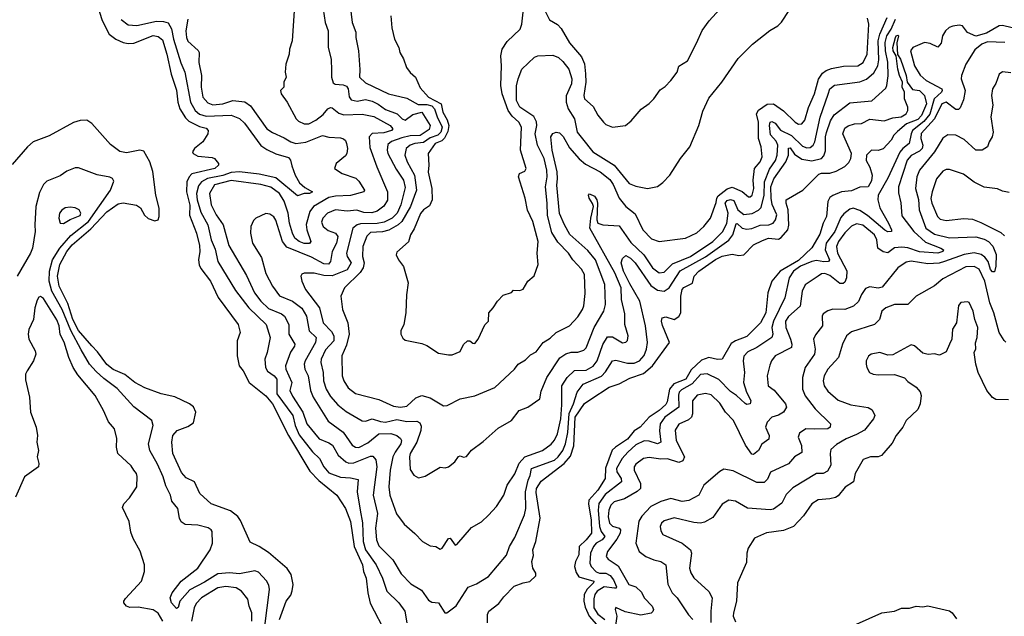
# Model space of a CAD drawing. Extents: x 1678431 to 1860718, y 384618 to 522882.
# Tile 34 of 256: x 1746131 to 1752066, y 412804 to 416402. Entities that reach past the tile are written whole.
import ezdxf

# ---------------------------------------------------------------- set-up
doc = ezdxf.new("R2010")
doc.units = 0

msp = doc.modelspace()

# ---------------------------------------------------------------- linework, layer by layer
at = {"layer": '0CON10XD'}
for points in [[(1746564.7, 416595), (1746627.4, 416397.4)], [(1748123.5, 416485), (1748134.5, 416385), (1748157.6, 416327.6), (1748156.5, 416295), (1748172.7, 416215), (1748181.3, 416101.3), (1748180, 416055), (1748215, 416020.9), (1748354.2, 415955), (1748465, 415929.4), (1748531.8, 415891.8), (1748585, 415891.9), (1748615, 415883.4), (1748630.7, 415865), (1748646.3, 415816.3), (1748676.6, 415755), (1748668.6, 415725), (1748651.9, 415705), (1748605, 415689.8), (1748565, 415662.3), (1748513.4, 415656.6), (1748483.5, 415646.5), (1748460.8, 415625), (1748453.1, 415585), (1748466.9, 415545), (1748511.2, 415465), (1748522.3, 415375), (1748485.6, 415275), (1748433.8, 415186.2), (1748411.6, 415165), (1748356.4, 415133.6), (1748316.9, 415123.1), (1748245, 415118.1), (1748223.5, 415096.5), (1748199.2, 415035), (1748197.3, 414975), (1748207.7, 414935), (1748202, 414905), (1748182.2, 414877.8), (1748088.5, 414785), (1748066.4, 414735), (1748076.5, 414655), (1748107.9, 414575), (1748116.2, 414505), (1748100.2, 414439.8), (1748072.1, 414375), (1748075.3, 414255.3), (1748084.3, 414224.3), (1748111.7, 414181.7), (1748155, 414148.2), (1748295, 414112.5), (1748385, 414070.8), (1748425.3, 414064.7), (1748465, 414070.5), (1748519.2, 414120.8), (1748555, 414136.1), (1748605, 414122.5), (1748685, 414074.3), (1748707.5, 414075), (1748785, 414115.6), (1748875, 414133.3), (1748995, 414183.1), (1749114.2, 414295), (1749136, 414325), (1749178.9, 414351.1), (1749209.4, 414380.6), (1749245, 414399.4), (1749286.7, 414455), (1749328.9, 414481.1), (1749364.8, 414515.2), (1749445, 414556.2), (1749495, 414611.2), (1749522.9, 414655), (1749532.4, 414677.6), (1749538.9, 414751.1), (1749535.3, 414865), (1749517.4, 414897.4), (1749464.5, 414955), (1749438, 414995), (1749375, 415060.7), (1749339.1, 415119.1), (1749311.9, 415221.9), (1749310.5, 415295), (1749301.2, 415395), (1749309.5, 415455), (1749308.3, 415495), (1749292, 415565), (1749252.2, 415645), (1749238.3, 415715), (1749248.3, 415765), (1749246, 415786), (1749229.1, 415819.1), (1749145.3, 415875), (1749125.8, 415915), (1749126.2, 416003.8), (1749135, 416046.2), (1749157.5, 416105), (1749235, 416176.2), (1749255, 416183.8), (1749345, 416188.1), (1749378, 416175), (1749405, 416150), (1749440.5, 416105), (1749459.7, 416045), (1749457.4, 416015), (1749425, 415944), (1749425.2, 415905), (1749436.8, 415865), (1749475, 415804.4), (1749492.1, 415725), (1749523.2, 415683.2), (1749585, 415605.3), (1749714.9, 415524.9), (1749805, 415415.4), (1749845, 415398.5), (1749915, 415384.5), (1749975, 415396.9), (1750008.6, 415421.4), (1750050, 415465), (1750113.3, 415565), (1750170, 415635), (1750224.4, 415765), (1750248.3, 415851.7), (1750285, 415930), (1750364.2, 416025), (1750462.2, 416167.8), (1750548, 416255), (1750653, 416337), (1750700, 416365), (1750723, 416387), (1750815, 416530)], [(1749300.5, 416450.5), (1749325, 416401.4), (1749373.1, 416373.1), (1749395, 416350), (1749445, 416262.5), (1749518.3, 416178.3), (1749536.1, 416136.1), (1749542, 416075), (1749543, 416025), (1749530.9, 415945), (1749535.5, 415925.5), (1749588, 415878), (1749615, 415826), (1749650, 415785), (1749665, 415771.2), (1749703.6, 415753.6), (1749782.5, 415765), (1749817, 415793), (1749877.3, 415862.7), (1749925, 415896.2), (1749953.8, 415925), (1749991.3, 415978.7), (1750020.9, 415999.1), (1750055, 416036.2), (1750093.1, 416086.9), (1750105, 416122), (1750155.5, 416154.5), (1750210.7, 416260.7), (1750245, 416336.7), (1750286.2, 416395), (1750435, 416560)], [(1747784.3, 416455), (1747773.1, 416275), (1747757.8, 416225), (1747755.7, 416194.3), (1747734.2, 416135), (1747731.2, 416085), (1747736.7, 416055), (1747723.8, 416025), (1747722.5, 415995), (1747703.3, 415975), (1747706, 415955), (1747742.9, 415905), (1747796.9, 415805), (1747811.1, 415791.1), (1747845, 415774.5), (1747873.8, 415775), (1747915, 415796.7), (1747960.4, 415829.6), (1747988.9, 415865), (1748005, 415872.7), (1748015, 415871.5), (1748055, 415839.3), (1748085, 415828.9), (1748195, 415832.5), (1748265, 415819.3), (1748363.5, 415765), (1748379.5, 415745), (1748372, 415735), (1748325, 415720.7), (1748255, 415715.3), (1748236.9, 415695), (1748241.8, 415631.8), (1748284.4, 415515.6), (1748348.6, 415365), (1748347, 415313), (1748325, 415277.5), (1748285, 415247.7), (1748252.4, 415237.6), (1748205, 415239.5), (1748163.3, 415253.3), (1748105, 415247.4), (1748035, 415254.7), (1747986.4, 415235), (1747958.8, 415205), (1747950.9, 415180.9), (1747959.1, 415155), (1747990.5, 415130.5), (1748035, 415114), (1748049, 415095), (1748040, 415055), (1748014.8, 415005), (1748004.6, 414945), (1747992.4, 414927.6), (1747965, 414930.6), (1747890.1, 414970.1), (1747740.5, 415030.5), (1747715.2, 415065.2), (1747675, 415194.2), (1747663, 415213), (1747638.9, 415228.9), (1747615, 415234.2), (1747554.4, 415205.6), (1747539.1, 415190.9), (1747524.2, 415154.2), (1747522.2, 415115), (1747534.4, 415055), (1747587.5, 414967.5), (1747615, 414872.5), (1747654.8, 414794.8), (1747696.7, 414736.7), (1747775.2, 414705.2), (1747832.4, 414662.4), (1747860.5, 414615), (1747875.6, 414525.6), (1747916.9, 414485), (1747914.7, 414455), (1747851.2, 414345), (1747846.4, 414325), (1747849.1, 414295), (1747870.2, 414255), (1747884.2, 414165), (1747899.5, 414125), (1747990.1, 413980.1), (1748080, 413915), (1748135, 413836), (1748155, 413824.7), (1748175, 413822.3), (1748228.7, 413851.3), (1748295, 413904.3), (1748367, 413907), (1748405, 413894.7), (1748426.6, 413876.6), (1748431.8, 413865), (1748429.2, 413845), (1748393.2, 413795), (1748380.4, 413765), (1748363.9, 413685), (1748355.7, 413585), (1748361.8, 413535), (1748401.3, 413421.3), (1748449.1, 413359.1), (1748513.6, 413303.6), (1748558.8, 413255), (1748605, 413228.8), (1748640, 413225), (1748665, 413208.8), (1748677.5, 413215), (1748715, 413274), (1748725.7, 413275.7), (1748755, 413233.8), (1748765, 413236.2), (1748855, 413340.6), (1748915, 413374.3), (1748956.6, 413413.4), (1749005, 413466.2), (1749050, 413535), (1749068.6, 413595), (1749115.9, 413664.1), (1749142.3, 413727.7), (1749175, 413765.7), (1749282.9, 413805), (1749335, 413841.5), (1749355, 413866.7), (1749371.7, 413905), (1749392.1, 413995), (1749399.2, 414079.2), (1749398.1, 414195), (1749431.3, 414245), (1749474.4, 414285.6), (1749545, 414288.9), (1749587.8, 414312.2), (1749612.2, 414345), (1749645, 414443.3), (1749675, 414490.4), (1749705, 414489.6), (1749765, 414453.8), (1749785, 414457.8), (1749795, 414468), (1749798.5, 414495), (1749778.9, 414565), (1749778.5, 414628.5), (1749758.3, 414715), (1749755.6, 414785), (1749718.3, 414875), (1749567.5, 415145), (1749572.9, 415205), (1749589.2, 415275), (1749584.4, 415294.4), (1749564, 415325), (1749560, 415345), (1749565, 415352.5), (1749595, 415337.1), (1749608.9, 415315), (1749614, 415295), (1749610, 415195), (1749616.2, 415175), (1749645, 415165.6), (1749745, 415159.5), (1749815, 415058.4), (1749892.7, 414985), (1749945.9, 414905), (1749985, 414874.7), (1750015, 414880), (1750065, 414929.4), (1750175, 414974.8), (1750309.5, 415065), (1750367.5, 415122.5), (1750392.7, 415172.7), (1750400.9, 415235), (1750382.5, 415295), (1750395, 415311), (1750415, 415317.8), (1750435, 415311), (1750460.8, 415255), (1750495, 415227), (1750546.3, 415233.7), (1750585.4, 415254.6), (1750599.5, 415270.5), (1750618.4, 415345), (1750620, 415425), (1750649.9, 415500.1), (1750687.2, 415552.8), (1750697, 415585), (1750701, 415645), (1750690.5, 415670.5), (1750657.5, 415707.5), (1750651.1, 415765), (1750654.9, 415785.1), (1750665, 415788), (1750685, 415779), (1750716.4, 415736.4), (1750783.7, 415703.7), (1750850.5, 415640.5), (1750875, 415630.2), (1750895, 415631.4), (1750914.2, 415645.8), (1750924.3, 415665.7), (1750956.9, 415815), (1751003.6, 415953.6), (1751015, 415985.5), (1751042.5, 416007.5), (1751195, 416027.8), (1751235, 416043.5), (1751278.9, 416081.1), (1751304.4, 416125), (1751309.6, 416160.4), (1751306.7, 416275), (1751316.8, 416315), (1751359.4, 416415)], [(1747960.3, 416465), (1747972, 416385), (1747990.8, 416335), (1747990.8, 416235), (1748008.8, 416165), (1748010.9, 416095), (1748010.6, 416055), (1748021.2, 416021.2), (1748033.1, 416013.1), (1748080.5, 416010.5), (1748101.4, 416001.4), (1748111.5, 415985), (1748116.4, 415936.4), (1748129.7, 415919.7), (1748165, 415911.9), (1748215, 415920.2), (1748255, 415910.4), (1748292.3, 415892.3), (1748335, 415860.4), (1748405.5, 415835.5), (1748435.4, 415805), (1748455, 415796.3), (1748500, 415830), (1748555.2, 415845.2), (1748605.2, 415765), (1748599.1, 415740.9), (1748545, 415704.3), (1748485, 415701.4), (1748435, 415689), (1748372, 415668), (1748350, 415650), (1748346.3, 415615), (1748350.8, 415595), (1748400.8, 415500.8), (1748444.2, 415435), (1748455, 415390), (1748428.2, 415285), (1748407, 415235), (1748375, 415205.5), (1748327.9, 415182.1), (1748285, 415172.7), (1748185, 415170.4), (1748165, 415164.2), (1748139.2, 415145), (1748101.1, 414995), (1748104.7, 414975), (1748129.7, 414935), (1748105, 414893.7), (1748015, 414857.9), (1747965, 414858.7), (1747905, 414874), (1747845.6, 414874.4), (1747832.2, 414867.8), (1747826, 414855), (1747831.9, 414825), (1747854, 414776), (1747937.1, 414665), (1747960.6, 414575), (1748011, 414521), (1748024.8, 414495), (1748023.9, 414465), (1747975, 414410.7), (1747948.6, 414355), (1747946.2, 414335), (1747960.6, 414275), (1747962.3, 414225), (1747978.6, 414175), (1748005, 414128.9), (1748049.4, 414079.4), (1748099.1, 414039.1), (1748195, 413982.7), (1748215, 413981.2), (1748255, 413995.3), (1748305, 413978.9), (1748335, 413975.8), (1748405, 413990.8), (1748465, 413978.1), (1748525, 413980.7), (1748541.8, 413971.8), (1748551.3, 413951.3), (1748549.2, 413925), (1748524.2, 413855), (1748485, 413785.6), (1748479.7, 413765), (1748485, 413690), (1748505.8, 413655.8), (1748535, 413640), (1748575, 413648.8), (1748665, 413704), (1748695, 413699.2), (1748715, 413705.8), (1748754.3, 413735), (1748775, 413768.8), (1748785, 413771.2), (1748805, 413763.3), (1748825, 413768.8), (1748855, 413806.7), (1748925, 413858), (1749015, 413939.2), (1749095.8, 413985), (1749140.8, 414045), (1749193.9, 414066.1), (1749265.3, 414114.7), (1749275, 414161.2), (1749308.9, 414245), (1749386.8, 414363.2), (1749422.3, 414387.7), (1749455, 414396.5), (1749495, 414397.5), (1749530.7, 414409.3), (1749545, 414422.5), (1749593.4, 414545), (1749651.1, 414645), (1749662.6, 414685), (1749657.4, 414805), (1749601.3, 414955), (1749555, 415010), (1749447.3, 415107.3), (1749414.2, 415165), (1749385, 415234.4), (1749369.5, 415405), (1749372, 415442), (1749371.2, 415485), (1749341, 415615), (1749333.2, 415695), (1749345, 415716.7), (1749365, 415724.1), (1749385, 415720.6), (1749407.8, 415697.8), (1749445, 415628.9), (1749502.5, 415562.5), (1749541.1, 415531.1), (1749630.4, 415485), (1749688, 415438), (1749707.9, 415407.9), (1749743.5, 415325), (1749785, 415276.5), (1749840.9, 415230.9), (1749886.9, 415135), (1749940.2, 415080.2), (1749985, 415064.4), (1750145, 415084.3), (1750212.1, 415117.9), (1750255, 415156), (1750294.2, 415205), (1750329.5, 415300.5), (1750332.3, 415325), (1750340.8, 415339.2), (1750395, 415381.9), (1750425, 415392.9), (1750485, 415366.7), (1750525, 415334.2), (1750535, 415334.3), (1750545.6, 415345), (1750555.3, 415385), (1750551.8, 415435), (1750560.9, 415505), (1750595, 415545.8), (1750606.5, 415575), (1750601.4, 415635), (1750583.5, 415685), (1750584.5, 415785), (1750573.3, 415835), (1750583.6, 415856.4), (1750637.5, 415892.5), (1750675.3, 415895.3), (1750735, 415853.3), (1750805, 415784.4), (1750825, 415773.3), (1750845.6, 415774.4), (1750862.8, 415797.2), (1750886.7, 415873.3), (1750921.4, 415955), (1750945.9, 416044.1), (1750969.9, 416080.1), (1750993.2, 416096.8), (1751025, 416108.8), (1751097.3, 416122.7), (1751183.9, 416123.9), (1751216.2, 416145), (1751240.3, 416195), (1751249.4, 416375), (1751240.9, 416410.9)], [(1748368.9, 416425), (1748373, 416353), (1748389.5, 416285), (1748416, 416235), (1748422, 416205), (1748445, 416166.7), (1748462.5, 416115), (1748483.7, 416083.7), (1748516.7, 416056.7), (1748545, 415991.1), (1748595, 415934.7), (1748671.2, 415895), (1748681.9, 415845), (1748708.5, 415798.5), (1748717.8, 415765), (1748711.8, 415728.2), (1748692, 415688), (1748675, 415672.3), (1748634.3, 415655), (1748593.3, 415595), (1748596.9, 415525), (1748592.4, 415482.4), (1748616, 415385), (1748616.2, 415315), (1748600.3, 415279.7), (1748565, 415255.7), (1748546.7, 415233.3), (1748508, 415142), (1748485.7, 415105), (1748475, 415062.5), (1748405, 415000), (1748400, 414985), (1748413.3, 414955), (1748443.9, 414913.9), (1748472, 414815), (1748462.3, 414742.3), (1748458.8, 414635), (1748446.2, 414565), (1748427.5, 414525), (1748427.5, 414505), (1748440.7, 414480.7), (1748455, 414470), (1748555, 414450), (1748585, 414437.5), (1748655, 414391.4), (1748715, 414380.8), (1748738.3, 414381.7), (1748785, 414400.8), (1748805, 414444), (1748830, 414465), (1748845, 414466.2), (1748861.7, 414451.7), (1748875, 414450), (1748894.2, 414475.8), (1748935, 414562.5), (1748957.5, 414585), (1748958.8, 414635), (1748985.8, 414664.2), (1749010, 414705), (1749045, 414740), (1749095, 414757.5), (1749108.3, 414771.7), (1749145, 414770), (1749165, 414776.7), (1749193.8, 414825), (1749232.3, 414857.7), (1749255.6, 414925), (1749250.8, 414995), (1749257.1, 415065), (1749224.4, 415185), (1749192.8, 415252.8), (1749178, 415325), (1749138, 415455), (1749144.3, 415475.7), (1749175, 415488), (1749184.2, 415505), (1749148.9, 415615), (1749156.2, 415755), (1749139.1, 415785), (1749099.8, 415819.8), (1749074.5, 415854.5), (1749038.5, 415955), (1749030.7, 416005), (1749035.3, 416125), (1749031.5, 416185), (1749038.7, 416225), (1749069.4, 416270.6), (1749147.3, 416345), (1749157.9, 416375), (1749167.8, 416465)], [(1746627.4, 416397.4), (1746669.3, 416315), (1746710, 416285), (1746755, 416265.8), (1746785, 416259.3), (1746818.4, 416261.6), (1746935, 416306.2), (1746965, 416300.7), (1746990.6, 416280.6), (1747017.4, 416195), (1747042.9, 416072.9), (1747075, 415977.5), (1747083.7, 415905), (1747096.8, 415865), (1747130.5, 415810.5), (1747151, 415791), (1747215, 415758.8), (1747255, 415747.5), (1747266.9, 415735), (1747264.4, 415715), (1747235.5, 415665), (1747184.4, 415625), (1747172.5, 415605), (1747175.8, 415595), (1747205, 415580), (1747290.5, 415570.5), (1747304.4, 415564.4), (1747330, 415535), (1747330, 415525), (1747307.5, 415505), (1747168.2, 415471.8), (1747151.2, 415455), (1747137.6, 415425), (1747137, 415365), (1747156.5, 415283.5), (1747154, 415224), (1747195.7, 415115), (1747215, 415040), (1747216.9, 415005), (1747209.3, 414955), (1747213, 414923), (1747222, 414902), (1747280.9, 414825), (1747326.5, 414726.5), (1747447.1, 414565), (1747459.2, 414515), (1747442.2, 414465), (1747441.5, 414375), (1747454.2, 414315), (1747477.5, 414285), (1747514.7, 414214.7), (1747615, 414134.6), (1747654.8, 414085), (1747751.2, 413895), (1747879.8, 413679.8), (1747933.7, 413623.7), (1748042.5, 413535), (1748095.2, 413455.2), (1748125.2, 413375), (1748146.8, 413225), (1748197.8, 413115), (1748203.9, 413075), (1748219.7, 413035), (1748229.4, 412945), (1748243.9, 412883.9), (1748341.1, 412695)], [(1746742.8, 416402.8), (1746785, 416370.7), (1746836.4, 416366.4), (1746955, 416393), (1746997.8, 416392.2), (1747025, 416383.9), (1747046.6, 416346.6), (1747057.6, 416285), (1747102.2, 416142.2), (1747126.9, 416086.9), (1747160.6, 415905), (1747188.4, 415855), (1747215, 415832.3), (1747255, 415820.8), (1747405, 415827.5), (1747455, 415807.1), (1747485, 415778.5), (1747583.9, 415643.9), (1747619.5, 415619.5), (1747674.2, 415594.2), (1747751.4, 415571.4), (1747763.8, 415555), (1747772, 415522), (1747792.1, 415465), (1747817.7, 415417.8), (1747849.8, 415389.8), (1747895.8, 415365), (1747877.5, 415355), (1747845, 415354), (1747805, 415340.8), (1747675, 415447.7), (1747575, 415471.7), (1747455, 415485.7), (1747405, 415481), (1747355, 415462.7), (1747262.7, 415445), (1747226.2, 415425), (1747208.7, 415401.3), (1747195.9, 415355), (1747201.2, 415315), (1747221.9, 415241.8), (1747264.4, 415165), (1747284.8, 415075), (1747309, 415019), (1747325.9, 414945), (1747430.8, 414769.2)], [(1747143.2, 416405), (1747132.2, 416335), (1747135.3, 416295), (1747145, 416273.8), (1747206.5, 416216.5), (1747212, 416205), (1747210.2, 416145), (1747226.2, 416065), (1747225.3, 415995), (1747235, 415934.6), (1747265, 415900), (1747295, 415889.1), (1747355, 415894.2), (1747415, 415915.8), (1747486.9, 415906.9), (1747522.6, 415882.6), (1747620, 415745), (1747655, 415721.3), (1747725, 415690.5), (1747765.6, 415665), (1747795, 415655.7), (1747855, 415664), (1747955, 415703.6), (1747995, 415693.1), (1748065, 415689.4), (1748083.2, 415683.2), (1748094.4, 415674.4), (1748101.1, 415655), (1748106.4, 415625), (1748103.5, 415595), (1748095, 415581.4), (1748037.5, 415535), (1748028, 415505), (1748075, 415474.5), (1748156.2, 415446.2), (1748175, 415427.8), (1748209.1, 415375), (1748205.8, 415364.2), (1748125, 415341.4), (1748035, 415338.7), (1747995, 415329.5), (1747902.2, 415275), (1747879.6, 415245), (1747858.1, 415168.1), (1747861.1, 415135), (1747885.6, 415065), (1747877, 415053), (1747845, 415052.2), (1747815, 415065.3), (1747790, 415085), (1747774.7, 415115.3), (1747757.3, 415175), (1747748.7, 415235), (1747725, 415308.5), (1747696.7, 415355), (1747645, 415393.2), (1747585, 415408.3), (1747405, 415432.4), (1747305, 415405.6), (1747274.3, 415355), (1747284, 415285), (1747315.6, 415225), (1747357.8, 415165), (1747391.3, 415041.3), (1747498.8, 414858.8), (1747545.8, 414755), (1747585, 414704.1), (1747631.2, 414661.2), (1747708.8, 414628.8), (1747727.9, 414615), (1747753.2, 414565), (1747752.9, 414505), (1747788.8, 414445), (1747787.4, 414432.6), (1747762.7, 414397.3), (1747732, 414315), (1747734.7, 414295), (1747771.5, 414215), (1747760, 414165), (1747775, 414130.9), (1747838.1, 414035), (1747861.1, 413965), (1747935, 413874.6), (1747995, 413851.2), (1748016.3, 413836.3), (1748051.1, 413775), (1748096.7, 413735), (1748115, 413727.5), (1748145, 413730.5), (1748245, 413770.4), (1748259.1, 413769.1), (1748278, 413748), (1748283.4, 413705), (1748261.6, 413535), (1748286.7, 413425), (1748275.3, 413335), (1748281.9, 413265), (1748295, 413228.2), (1748380, 413145), (1748429.7, 413059.7), (1748489.4, 412999.4), (1748552.7, 412962.7), (1748595, 412900.8), (1748615, 412890), (1748655, 412885.7), (1748694.4, 412824.4), (1748705, 412825.7), (1748762.4, 412867.6), (1748835, 412979.2), (1748885, 413000), (1748956.7, 413045), (1749065, 413172), (1749083.6, 413225), (1749115, 413280), (1749174.7, 413415.3), (1749181.8, 413455), (1749180.5, 413555), (1749195.5, 413625), (1749207.6, 413652.4), (1749215, 413695.4), (1749355, 413746), (1749376.7, 413765), (1749404.5, 413805), (1749420.9, 413845), (1749435, 413912.9), (1749443.5, 414026.5), (1749470, 414085), (1749490.8, 414155), (1749527.3, 414205), (1749637, 414253), (1749661.5, 414278.5), (1749705, 414345.4), (1749725, 414348.4), (1749795, 414331.6), (1749835, 414330.8), (1749867.9, 414345), (1749895, 414376.7), (1749910.2, 414415), (1749915.2, 414454.8), (1749903.5, 414556.5), (1749870, 414705), (1749809.4, 414809.4), (1749769.7, 414885), (1749757, 414935), (1749765, 414962.9), (1749785, 414979.3), (1749813.4, 414965), (1749841.7, 414935), (1749935, 414798.9), (1749975, 414771.9), (1750015, 414765.9), (1750045, 414784.5), (1750111.8, 414888.2), (1750265, 414972.3), (1750405, 415072), (1750430.2, 415105), (1750449.2, 415170.8), (1750455, 415173.1), (1750485.4, 415145.4), (1750515, 415138.5), (1750545, 415143.3), (1750595, 415162.6), (1750646.7, 415165), (1750673.6, 415175), (1750687.7, 415195), (1750694.8, 415225), (1750667.6, 415287.6), (1750659.9, 415325), (1750659.5, 415395), (1750677, 415443), (1750748.2, 415545), (1750765.3, 415585), (1750765, 415626.9), (1750775, 415628.9), (1750801.6, 415591.6), (1750845, 415562), (1750905, 415550.3), (1750964.6, 415565), (1750979.2, 415580.8), (1750989, 415611), (1750988.1, 415695), (1750995, 415722.2), (1751018.4, 415791.6), (1751041.5, 415828.5), (1751135, 415900.4), (1751267, 415913), (1751351.5, 415988.5), (1751358.8, 416005), (1751365.9, 416064.1), (1751364.3, 416145.7), (1751349.4, 416215), (1751347.3, 416265), (1751358.9, 416305), (1751385.1, 416345), (1751410.8, 416405)], [(1752113.8, 416353.8), (1752055, 416367), (1752035, 416364.8), (1751958.2, 416321.8), (1751895, 416302.3), (1751844.4, 416324.4), (1751814.8, 416364.8), (1751795, 416370), (1751755, 416362.8), (1751734.6, 416355), (1751710.9, 416335), (1751693.3, 416305), (1751685, 416260), (1751665, 416236.2), (1751618.4, 416258.4), (1751585, 416265.4), (1751515.6, 416235), (1751500.9, 416215), (1751524.4, 416125), (1751558.4, 416068.4), (1751595, 416036.1), (1751689.1, 415985), (1751692.4, 415975), (1751687.6, 415965), (1751643.8, 415925), (1751617.4, 415832.6), (1751581.2, 415788.8), (1751513.7, 415735), (1751504, 415715), (1751493.4, 415656.6), (1751454.4, 415625.6), (1751436.7, 415603.3), (1751363.4, 415446.6), (1751304.8, 415345), (1751304.2, 415315), (1751316.7, 415266.7), (1751367.6, 415175), (1751387.1, 415135), (1751385.8, 415125), (1751365, 415123.4), (1751345, 415133), (1751240.8, 415220.8), (1751195, 415250.7), (1751155.3, 415264.7), (1751135, 415259.3), (1751098, 415232), (1751079.8, 415210.2), (1751044.1, 415125), (1750991.6, 415055), (1750986.1, 415015), (1751013, 414955), (1751005.8, 414944.2), (1750978.9, 414941.1)], [(1748950.8, 412765), (1748950, 412815), (1748959.2, 412835), (1749018.1, 412881.9), (1749048.3, 412921.7), (1749112, 412985), (1749165, 413006), (1749205, 413013.3), (1749241.7, 413048.3), (1749242, 413065), (1749224.7, 413094.7), (1749217.1, 413135), (1749228.5, 413171.5), (1749223.1, 413205), (1749241.3, 413255), (1749267.5, 413395), (1749245, 413550), (1749247, 413575), (1749275, 413618.4), (1749412.6, 413725), (1749450.2, 413769.8), (1749471.4, 413831.4), (1749479.1, 414005), (1749535, 414088.2), (1749573.6, 414113.6), (1749685, 414185.9), (1749744.1, 414205.9), (1749809.7, 414240.3), (1749891.9, 414268.1), (1749945.6, 414314.4), (1750048, 414455), (1750005, 414558), (1749999.2, 414585), (1750003.1, 414605), (1750025, 414610.5), (1750075, 414594.6), (1750105, 414611.5), (1750115.3, 414635), (1750116.6, 414735), (1750124.7, 414775), (1750135, 414786.4), (1750187.2, 414812.8), (1750196.2, 414855), (1750224.8, 414885), (1750325, 414957), (1750365, 414976.3), (1750425, 414987.9), (1750465, 414980.4), (1750496.2, 414985), (1750554.2, 415045), (1750609.3, 415070.7), (1750645, 415085.2), (1750705, 415078.2), (1750721.5, 415088.5), (1750760.6, 415135), (1750767.6, 415162.4), (1750763.8, 415255), (1750750.6, 415295), (1750751.2, 415315), (1750852, 415375), (1750949.1, 415470.9), (1750965, 415476.9), (1751015, 415476.8), (1751052, 415488), (1751103.9, 415516.1), (1751128.9, 415541.1), (1751141.1, 415565), (1751145.4, 415595), (1751092.7, 415715), (1751105, 415748.6), (1751125, 415762.9), (1751164, 415774), (1751205, 415776.9), (1751255, 415803.3), (1751342.5, 415792.5), (1751395, 415810.4), (1751445, 415816.9), (1751474.5, 415835), (1751483.8, 415855), (1751483.8, 415875), (1751464.3, 415925), (1751463.8, 415965), (1751451.4, 415995), (1751452.3, 416025), (1751433.5, 416065), (1751424.3, 416105), (1751414.6, 416184.6), (1751397.1, 416215), (1751394.8, 416235), (1751410.4, 416295), (1751415, 416304.2), (1751425, 416309.2), (1751429.2, 416305), (1751418.1, 416261.9), (1751423.3, 416193.3), (1751439.6, 416165), (1751474.6, 416065.4), (1751480.8, 416025), (1751512, 415982), (1751555, 415974.5), (1751586.1, 415945), (1751596.9, 415895), (1751566.9, 415825), (1751545, 415801.1), (1751476.4, 415773.6), (1751422.2, 415727.8), (1751400.4, 415705), (1751384.7, 415675), (1751335, 415623.8), (1751305, 415613.2), (1751265, 415615.6), (1751235, 415585.5), (1751233.7, 415553.7), (1751255, 415513.3), (1751270, 415465), (1751265, 415430), (1751246.2, 415395), (1751195, 415391.9), (1751145, 415369.4), (1751085, 415364.3), (1751032.5, 415342.5), (1751015, 415329.6), (1751001.4, 415305), (1750994, 415215), (1750973.9, 415175), (1750955, 415108.6), (1750905, 415026.9), (1750825, 414949.7), (1750715.8, 414885), (1750664.6, 414825), (1750640.7, 414755), (1750629.2, 414635), (1750597.3, 414575), (1750515, 414491.4), (1750445, 414466.3), (1750420.1, 414449.9), (1750365.4, 414354.6), (1750337.3, 414352.7), (1750285, 414364.2), (1750241.3, 414348.7), (1750178.5, 414291.5), (1750146.5, 414233.5), (1750073.6, 414206.4), (1750047, 414173), (1750032.9, 414097.1), (1750025, 414082.5), (1749985, 414046.3), (1749924.7, 414005), (1749870.5, 413945), (1749835, 413921.8), (1749795, 413871.5), (1749721.5, 413825), (1749703.2, 413806.8), (1749662.7, 413697.3), (1749659.8, 413635), (1749615, 413565.2), (1749560.6, 413505), (1749559.2, 413480.8), (1749574.9, 413385.1), (1749577.5, 413305), (1749545.6, 413264.4), (1749503.7, 413225), (1749501.6, 413175), (1749481.7, 413135), (1749475.9, 413105), (1749485, 413067.5), (1749502.1, 413042.1), (1749590.8, 413015), (1749590.7, 413005), (1749552.3, 412967.7), (1749533.1, 412935), (1749531.2, 412895), (1749538.9, 412858.9), (1749564.3, 412805), (1749606.8, 412755)], [(1752070, 416265), (1751965, 416268.2), (1751930.6, 416255), (1751889.5, 416220.5), (1751834.4, 416135), (1751807.3, 416065), (1751805.3, 416045), (1751830.8, 415975), (1751820.8, 415919.2), (1751799.3, 415870.7), (1751789.1, 415860.9), (1751775, 415860.4), (1751715, 415905.2), (1751688.7, 415895), (1751644.6, 415805.4), (1751565, 415716.4), (1751562.4, 415685), (1751575.6, 415645), (1751570.8, 415625), (1751555, 415609.8), (1751505, 415583.9), (1751481.3, 415555), (1751427.5, 415395), (1751428.1, 415358.1), (1751441.7, 415298.3), (1751449.1, 415219.2), (1751520.7, 415125), (1751590.3, 415060.3), (1751683.5, 415025), (1751698.9, 415015), (1751696.4, 415005), (1751665, 414993.8), (1751555, 415001.4), (1751485, 415026.8), (1751448.7, 415031.3), (1751404, 415026), (1751365, 414995.9), (1751335, 415001.5), (1751303.1, 415025), (1751298.5, 415075), (1751283.8, 415105), (1751213.4, 415163.4), (1751175, 415171.9), (1751145, 415158.1), (1751105, 415116.2), (1751066.7, 415065), (1751053.7, 415035), (1751059.8, 414995), (1751117.3, 414887.3), (1751114, 414845), (1751105, 414818.8), (1751095, 414811.6), (1751075, 414812), (1751015, 414859.5), (1750985, 414872.4), (1750965, 414870), (1750943.6, 414856.4), (1750866, 414804), (1750848.5, 414765), (1750835, 414674.3), (1750765, 414612.9), (1750747.6, 414585), (1750748.6, 414545), (1750777.2, 414475), (1750785.3, 414445), (1750783.8, 414425), (1750685.4, 414374.6), (1750663.1, 414345), (1750652.2, 414317.8), (1750636.4, 414255), (1750643.1, 414195), (1750678.2, 414168.2), (1750746.2, 414085), (1750753.5, 414065), (1750734.4, 414035), (1750705, 414016.5), (1750664.3, 414005.7), (1750636.5, 413975), (1750626.7, 413945), (1750648.5, 413895), (1750646.7, 413873.3), (1750605, 413842.9), (1750584.6, 413805), (1750555, 413780), (1750545, 413781.9), (1750507, 413837), (1750432.7, 413985), (1750385, 414034.4), (1750350.5, 414090.5), (1750299.1, 414139.2), (1750265, 414148.2), (1750215, 414138), (1750186.7, 414103.3), (1750186.2, 414025), (1750180, 414005), (1750161.6, 413988.4), (1750105, 413963.8), (1750082.4, 413927.6), (1750088.4, 413865), (1750137.9, 413765), (1750128.4, 413741.6), (1750105, 413732.5), (1750035, 413754.7), (1749995, 413750.9), (1749925, 413762.7), (1749891.4, 413755), (1749845, 413722.2), (1749835.4, 413705), (1749834, 413685), (1749873.4, 413605), (1749872.3, 413575), (1749853.8, 413556.2), (1749776.7, 413513.3), (1749713.8, 413495), (1749694.3, 413475), (1749681.7, 413445), (1749677.6, 413405), (1749685.3, 413365), (1749705, 413347.9), (1749745, 413336.5), (1749753.2, 413325), (1749751.2, 413305), (1749730.1, 413269.9), (1749674.5, 413195), (1749666.9, 413165), (1749679.1, 413149.1), (1749738, 413108), (1749802.1, 412995), (1749845, 412981.5), (1749879.2, 412949.2), (1749896, 412915), (1749942.5, 412865), (1749950.8, 412845), (1749947.6, 412832.4), (1749937, 412823), (1749875, 412811.4), (1749780.8, 412830.8), (1749723.5, 412856.5), (1749719.4, 412845), (1749729.7, 412805), (1749721.3, 412735)], [(1752105, 416082.4), (1752055, 416087.7), (1752035.3, 416074.7), (1752015, 416018), (1751994.5, 415985), (1751989.6, 415945), (1751996.9, 415886.9), (1751985.7, 415815.7), (1751998.1, 415725), (1751992.5, 415695), (1751975, 415666.7), (1751965.4, 415634.6), (1751933.6, 415616.4), (1751895, 415615.4), (1751825, 415678.9), (1751775, 415705.8), (1751725, 415707.5), (1751695, 415688), (1751645.4, 415605), (1751554.1, 415495), (1751538.8, 415455), (1751530, 415385), (1751548.7, 415318.7), (1751552.1, 415255), (1751593, 415145), (1751645, 415108.7), (1751735, 415086.2), (1751895, 415093.2), (1751945, 415078.8), (1751970, 415065), (1751996.9, 415036.9), (1752016.5, 414986.5), (1752015.7, 414915), (1752007.5, 414882.5), (1751995, 414880.8), (1751982.8, 414895), (1751968.4, 414945), (1751949.4, 414969.4), (1751926.5, 414986.6), (1751885, 414996.8), (1751825, 414986.2), (1751705, 414943.3), (1751673.9, 414933.9), (1751605, 414930.8), (1751505, 414946.1), (1751475, 414939.6), (1751424.4, 414905), (1751330.7, 414789.3), (1751305, 414782.2), (1751255, 414790.5), (1751229.8, 414780.2), (1751204.5, 414745), (1751187.8, 414702.2), (1751157.5, 414675), (1751105, 414653.8), (1751033.1, 414656.9), (1751002.6, 414647.4), (1750975, 414628), (1750968.1, 414615), (1750969.4, 414555), (1750928.5, 414501.5), (1750916.4, 414475), (1750926.1, 414415), (1750922.9, 414385), (1750865, 414304.3), (1750850.6, 414245), (1750849.3, 414175), (1750865, 414132.9), (1750926.5, 414055), (1751017.8, 413965), (1751016.2, 413945), (1751002.5, 413935), (1750923.1, 413933.1), (1750870, 413935), (1750832, 413908), (1750823.3, 413885), (1750843.6, 413835), (1750845, 413792), (1750800.6, 413765), (1750765, 413723.3), (1750656.8, 413673.2), (1750638.1, 413631.9), (1750618.2, 413611.8), (1750575, 413611.8), (1750430.8, 413680.8), (1750375, 413690.6), (1750351.9, 413678.1), (1750254.1, 413595.9), (1750224, 413535), (1750165, 413502.5), (1750125, 413495.5), (1750055, 413513.8), (1749995, 413496.4), (1749934.5, 413465.5), (1749881.1, 413408.9), (1749862.9, 413377.1), (1749844.6, 413245), (1749865, 413194.3), (1749905.8, 413164.2), (1749954, 413144), (1749995.4, 413135.4), (1750025.6, 413115), (1750037.4, 412997.4), (1750064.5, 412945), (1750094.6, 412915), (1750162.8, 412812.8), (1750188.8, 412785)], [(1747696.5, 412785), (1747736.9, 412895), (1747765, 412932), (1747772.5, 412957.5), (1747778.2, 412995), (1747767.1, 413057.1), (1747743.2, 413093.2), (1747629.5, 413189.5), (1747575, 413225.4), (1747520.7, 413250.7), (1747462.3, 413382.3), (1747445.8, 413405.8), (1747400.4, 413440.4), (1747285, 413483.3), (1747216, 413545), (1747185, 413614.2), (1747135, 413638.9), (1747105, 413671.5), (1747054.6, 413785), (1747047.3, 413855), (1747054.6, 413895), (1747080, 413925), (1747145, 413947.9), (1747178.4, 413971.6), (1747192.9, 414035), (1747178.3, 414068.3), (1747155, 414086.2), (1747065, 414128.2), (1746982.5, 414145), (1746885, 414181.2), (1746825, 414214.7), (1746765, 414263.1), (1746695, 414291.7), (1746655, 414322.5), (1746599.8, 414399.8), (1746566.3, 414435), (1746485, 414527.4), (1746451.1, 414595), (1746420.1, 414690.1), (1746367.7, 414795), (1746358.8, 414855), (1746373, 414925), (1746415, 415004.7), (1746447.2, 415045), (1746559.6, 415140.4), (1746655, 415244.1), (1746725, 415291.3), (1746755, 415297.5), (1746833.8, 415283.8), (1746858, 415268), (1746883.2, 415223.2), (1746905, 415203.9), (1746945, 415188.9), (1746965, 415196.2), (1746972, 415215), (1746970.8, 415265), (1746951.4, 415345), (1746932.9, 415487.1), (1746915.8, 415545.8), (1746879.7, 415609.7), (1746855, 415616.1), (1746775, 415599.5), (1746735, 415608.3), (1746678.7, 415648.7), (1746565, 415775.8), (1746535, 415795.7), (1746495.6, 415794.4), (1746455, 415783.1), (1746307.9, 415702.1), (1746212.5, 415665), (1746176.7, 415635), (1746085, 415530)], [(1747608.4, 412745), (1747635.8, 412965), (1747632.3, 412992.3), (1747618.3, 413018.3), (1747569.5, 413069.5), (1747548.6, 413078.6), (1747455, 413060.5), (1747395, 413066.8), (1747325, 413061), (1747245, 413009.2), (1747156.2, 412963.8), (1747095.9, 412895), (1747085, 412857.5), (1747075, 412852), (1747045.6, 412885), (1747036.9, 412915), (1747050.5, 412945), (1747103, 413017), (1747204.8, 413095.2), (1747278.5, 413205), (1747292, 413245), (1747290, 413315), (1747285.4, 413325.4), (1747267.1, 413337.1), (1747203.6, 413353.6), (1747127.7, 413357.7), (1747103.8, 413373.8), (1747094.4, 413395), (1747084.5, 413455), (1747047.5, 413497.5), (1747038.9, 413535), (1747011.3, 413591.3), (1746996.1, 413645), (1746961.4, 413721.4), (1746914.1, 413805), (1746907.8, 413845), (1746934.5, 413954.5), (1746927.1, 413985), (1746818.1, 414068.1), (1746718.6, 414178.6), (1746637.8, 414237.8), (1746590.6, 414280.6), (1746551.9, 414325), (1746500.6, 414410.6), (1746438.6, 414528.6), (1746386.8, 414655), (1746325.1, 414765), (1746309, 414825), (1746310, 414885), (1746328.9, 414955), (1746372.7, 415025), (1746439.7, 415100.3), (1746545.4, 415185), (1746677.8, 415375), (1746697.7, 415427.7), (1746690, 415445), (1746673.2, 415453.2), (1746597.4, 415467.4), (1746485, 415509.4), (1746465, 415508.1), (1746415, 415488.6), (1746375, 415461.4), (1746295, 415428.8), (1746275, 415408), (1746249.1, 415360.9), (1746227.7, 415275), (1746220.8, 415165), (1746224.6, 415124.6), (1746208.5, 415025), (1746196.4, 414993.7), (1746115, 414856)], [(1752095, 415361.1), (1752055, 415368.1), (1752025, 415381.9), (1751945, 415392.2), (1751885, 415423.1), (1751819.8, 415469.8), (1751735, 415498.5), (1751715, 415498.8), (1751695, 415489.1), (1751657.5, 415442.5), (1751630.8, 415365), (1751623.5, 415323.5), (1751629, 415295), (1751662.9, 415215), (1751680.1, 415200.1), (1751715, 415191.2), (1751823, 415203), (1751875, 415200), (1751925, 415180), (1752045, 415119.2), (1752067.8, 415097.8)], [(1746395, 415173.1), (1746435, 415197.1), (1746495, 415220.8), (1746500, 415235), (1746490, 415255), (1746465, 415268), (1746435, 415272.5), (1746405, 415267.1), (1746385, 415254.2), (1746371.5, 415235), (1746365.7, 415205), (1746374.3, 415174.3), (1746395, 415173.1)], [(1750978.9, 414941.1), (1750935, 414949.5), (1750905.1, 414944.9), (1750837.5, 414915), (1750795, 414884.8), (1750768.8, 414845), (1750743.1, 414725), (1750675.7, 414585), (1750665.5, 414545), (1750670.4, 414505), (1750665.3, 414485), (1750574.8, 414425.2), (1750520.7, 414399.3), (1750496.4, 414373.7), (1750491.3, 414345), (1750500, 414275), (1750493.8, 414215), (1750511.6, 414155), (1750538.9, 414105), (1750534.2, 414085.8), (1750515, 414081.4), (1750505, 414087.1), (1750452.7, 414135), (1750415, 414160.3), (1750345, 414232.5), (1750275, 414266.7), (1750235, 414261.9), (1750184.8, 414205.2), (1750119.6, 414170.4), (1750107, 414155), (1750102.6, 414137.4), (1750103.5, 414065), (1750019.6, 414005), (1749991, 413965), (1749986.6, 413923.4), (1749996.6, 413853.4), (1749975, 413843.3), (1749925, 413860), (1749895, 413861.7), (1749845, 413837.8), (1749795.8, 413795), (1749761.9, 413755), (1749728.1, 413695), (1749730.4, 413675), (1749756.9, 413635), (1749758, 413615), (1749660.5, 413539.5), (1749622.7, 413485), (1749617.8, 413445), (1749626.4, 413345), (1749635, 413316.5), (1749659, 413285), (1749642.9, 413265), (1749605.3, 413244.7), (1749589.8, 413225), (1749571, 413185), (1749568.1, 413125), (1749575, 413104.5), (1749605, 413072.2), (1749624.9, 413064.9), (1749665, 413064.1), (1749691.1, 413051.1), (1749710.2, 413025), (1749728.1, 412981.9), (1749726, 412974), (1749716.7, 412973.3), (1749655, 412982.2), (1749611.2, 412955), (1749598.3, 412935), (1749591.4, 412908.6), (1749592, 412855), (1749615, 412816.2), (1749659, 412785)], [(1752075, 414456.7), (1752065, 414466.7), (1752036.2, 414515), (1752002.1, 414635), (1751978.6, 414695), (1751949.8, 414825), (1751915, 414896.8), (1751885, 414914.8), (1751835, 414911.4), (1751695, 414840), (1751645, 414797.5), (1751534.3, 414735), (1751485, 414684.2), (1751405, 414683.8), (1751351.4, 414665), (1751327.5, 414645), (1751313.5, 414595), (1751283.1, 414565), (1751145, 414520), (1751114.4, 414495.6), (1751090.8, 414445), (1751067.5, 414365), (1751003.2, 414295), (1750979.4, 414255), (1750974.7, 414225), (1750980.4, 414195), (1751002.1, 414162.1), (1751065, 414108.2), (1751140.4, 414080.4), (1751245, 414064.3), (1751269.1, 414049.1), (1751285.8, 414015), (1751278.6, 413995), (1751223.3, 413926.7), (1751175, 413899.7), (1751112.2, 413875), (1751055, 413840.4), (1751020.5, 413809.5), (1751015.9, 413785), (1751019.8, 413715), (1751000.4, 413679.6), (1750975, 413666.2), (1750935, 413665.6), (1750790.5, 413579.5), (1750751.8, 413538.2), (1750725, 413485.6), (1750675, 413450.6), (1750655, 413447.1), (1750517.1, 413457.1), (1750445, 413499.1), (1750405.4, 413504.6), (1750365, 413480), (1750309.7, 413400.3), (1750258.6, 413371.4), (1750235, 413366.8), (1750195, 413370), (1750075, 413398.6), (1750015, 413380.7), (1750000, 413365), (1749991.8, 413345), (1749995, 413320), (1750007.6, 413297.6), (1750124.8, 413244.7), (1750175, 413205.8), (1750180.5, 413185), (1750168.8, 413095), (1750176.9, 413066.9), (1750195, 413037.1), (1750285, 412953.1), (1750305.4, 412915), (1750296.3, 412835), (1750297.2, 412767.2)], [(1746993.8, 412775), (1746965, 412822.5), (1746935, 412842.9), (1746845, 412858.2), (1746795, 412856.9), (1746774.6, 412864.6), (1746759.2, 412885), (1746758, 412895), (1746767.7, 412912.3), (1746864, 413015), (1746883.8, 413075), (1746882, 413115), (1746857.3, 413197.3), (1746815, 413272.5), (1746800.9, 413310.9), (1746790, 413375), (1746750.5, 413460.5), (1746757.9, 413482.1), (1746791.8, 413518.2), (1746836.7, 413585), (1746837.9, 413647.9), (1746834.4, 413665), (1746819.4, 413685), (1746801.8, 413711.8), (1746722, 413785), (1746714.4, 413825), (1746717, 413877), (1746701.2, 413935), (1746665, 413976.2), (1746635.9, 414045.9), (1746586.1, 414135), (1746481.2, 414261.2), (1746453.5, 414305), (1746426.1, 414365), (1746397.8, 414457.8), (1746374.3, 414504.3), (1746368, 414555), (1746355, 414592.2), (1746275, 414720), (1746255, 414732), (1746245, 414728), (1746235, 414711.2), (1746221.8, 414665), (1746214.5, 414595), (1746185.8, 414534.2), (1746181.8, 414505), (1746185.9, 414475), (1746224.6, 414405), (1746227.5, 414385), (1746214.7, 414345.3), (1746175, 414284.2), (1746166.1, 414263.9), (1746165, 414230), (1746190.5, 414125), (1746195.6, 414035), (1746229.2, 413945), (1746238.6, 413895), (1746232.9, 413855), (1746243.3, 413805), (1746236.7, 413765), (1746246, 413725), (1746243.9, 413706.1), (1746160, 413645), (1746105, 413522.5)], [(1747430.8, 414769.2), (1747510.9, 414665), (1747616, 414565), (1747640, 414485), (1747623.1, 414395), (1747609.2, 414355), (1747612.6, 414305), (1747625, 414281.6), (1747665, 414254.3), (1747680.6, 414235), (1747681.2, 414145), (1747776.5, 414015), (1747790.9, 413955), (1747815, 413898.8), (1747895, 413795.3), (1747938.8, 413755), (1747963.6, 413705), (1747995, 413669.3), (1748065, 413643.9), (1748125, 413640), (1748170, 413630), (1748165.3, 413554.7), (1748183.5, 413445), (1748198, 413368), (1748200.4, 413255), (1748215, 413205.4), (1748279.8, 413115), (1748316.9, 413035), (1748343.5, 412955), (1748416.7, 412885), (1748453.3, 412835), (1748463.6, 412765)], [(1752090.7, 414109.3), (1752015, 414111.2), (1751995, 414123.3), (1751961.2, 414165), (1751908.8, 414275), (1751894.2, 414325), (1751884, 414395), (1751893.6, 414416.4), (1751892.9, 414452.9), (1751902.9, 414485), (1751906.5, 414545), (1751888.1, 414595), (1751878.6, 414645), (1751855, 414696.7), (1751845, 414701.2), (1751805, 414697.5), (1751790.5, 414679.5), (1751778, 414575), (1751754.2, 414535.8), (1751750.8, 414475), (1751735.5, 414444.5), (1751715, 414400), (1751675, 414380), (1751645, 414386.7), (1751606.7, 414383.3), (1751575, 414390.8), (1751525, 414436), (1751505, 414441.2), (1751395, 414381.4), (1751365, 414380), (1751315, 414394.3), (1751264.2, 414385.8), (1751247, 414373), (1751234.2, 414345), (1751234, 414325), (1751236.7, 414305), (1751253.3, 414275), (1751275, 414264.3), (1751305, 414261.4), (1751405, 414262.2), (1751465, 414242), (1751485, 414220), (1751535, 414185.8), (1751558.7, 414158.7), (1751565.8, 414135), (1751558.1, 414085), (1751545, 414052), (1751474.2, 413985), (1751455.5, 413944.5), (1751415, 413894), (1751390.8, 413849.2), (1751340.3, 413789.7), (1751325, 413774.2), (1751305, 413765.7), (1751260, 413765), (1751215, 413750.8), (1751168, 413665), (1751158, 413615), (1751107.2, 413582.8), (1751065, 413531.4), (1751048.8, 413521.2), (1751015, 413511.8), (1750945, 413506.7), (1750905, 413482.5), (1750855, 413409.2), (1750795, 413346.2), (1750735, 413322.1), (1750632, 413308), (1750561.2, 413275), (1750522, 413215), (1750514.2, 413185), (1750512.3, 413127.7), (1750458.8, 413005), (1750451.4, 412895), (1750433.1, 412825), (1750432.5, 412805), (1750445, 412770)], [(1747529.3, 412775), (1747530.8, 412825), (1747513.6, 412865), (1747505, 412906.7), (1747468, 412955), (1747436, 412975), (1747373.4, 412983.4), (1747326, 412975), (1747227.1, 412915), (1747195, 412881.1), (1747182.2, 412855), (1747165.8, 412775)], [(1751175, 412757.1), (1751327.5, 412825), (1751405, 412835.7), (1751447.3, 412852.7), (1751495, 412853.5), (1751535, 412864.5), (1751575, 412861.4), (1751605, 412867.8), (1751735, 412836.4), (1751752.9, 412825), (1751778.9, 412788.9)]]:
    msp.add_lwpolyline(points, dxfattribs=at)

doc.saveas('drawing.dxf')
